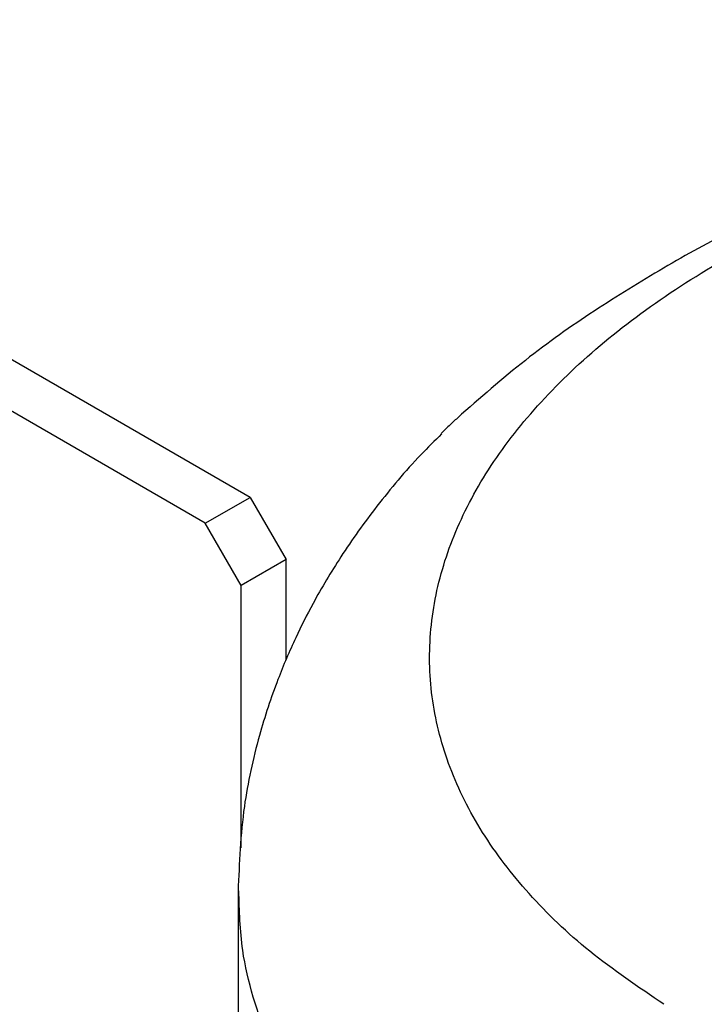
# Model space of a CAD drawing. Header units: inches. Extents: x 0.4 to 16.8, y 0 to 10.8.
# Tile 88 of 104: x 14.282 to 14.394, y 8.561 to 8.723. Entities that reach past the tile are written whole.
import ezdxf

# ---------------------------------------------------------------- set-up
doc = ezdxf.new("R2010")
doc.units = ezdxf.units.IN
doc.header["$MEASUREMENT"] = 0

msp = doc.modelspace()

# ---------------------------------------------------------------- linework, layer by layer
at = {"color": 7, "linetype": 'Continuous'}
for p, q in [((14.31992, 8.6445), (14.18439, 8.72274)), ((14.31256, 8.64025), (14.17703, 8.71849)), ((14.31256, 8.64025), (14.31992, 8.6445)), ((14.31992, 8.6445), (14.32581, 8.6343)), ((14.31845, 8.63004), (14.31256, 8.64025)), ((14.32581, 8.6343), (14.31845, 8.63004)), ((14.32581, 8.61786), (14.32581, 8.6343)), ((14.31845, 8.58709), (14.31845, 8.63004)), ((14.31792, 8.57998), (14.31792, 8.54227))]:
    msp.add_line(p, q, dxfattribs=at)
for points, knots in [([(14.38763, 8.56146), (14.38344, 8.56429), (14.3751, 8.56995), (14.36525, 8.57947), (14.35754, 8.58956), (14.35224, 8.60017), (14.34938, 8.61112), (14.34902, 8.62226), (14.35116, 8.6334), (14.35577, 8.64439), (14.36278, 8.65505), (14.37209, 8.66522), (14.38356, 8.67475), (14.39699, 8.68348), (14.4122, 8.69129), (14.42897, 8.69806), (14.44699, 8.7037), (14.46605, 8.70802), (14.48237, 8.71076), (14.49235, 8.71152), (14.49563, 8.71177)], [0, 0, 0, 0, 0.057678, 0.114942, 0.171876, 0.229272, 0.286366, 0.343356, 0.4008, 0.457782, 0.514892, 0.572277, 0.629209, 0.686503, 0.74372, 0.800665, 0.858088, 0.915144, 0.972169, 1, 1, 1, 1]), ([(14.40102, 8.68904), (14.40031, 8.68874), (14.39586, 8.68682), (14.38755, 8.68215), (14.37622, 8.67518), (14.36487, 8.66721), (14.35752, 8.66074), (14.35383, 8.65749)], [0, 0, 0, 0, 0.0453449, 0.2845412, 0.5229559, 0.7606002, 1, 1, 1, 1]), ([(14.35383, 8.65749), (14.3536, 8.65728), (14.35315, 8.65686), (14.35223, 8.65599), (14.35151, 8.65533), (14.35119, 8.65497), (14.35119, 8.65496)], [0, 0, 0, 0, 0.247245, 0.497216, 0.998086, 1, 1, 1, 1]), ([(14.35125, 8.6549), (14.35011, 8.65377), (14.34627, 8.65), (14.34069, 8.64329), (14.33484, 8.63514), (14.33053, 8.62789), (14.32716, 8.62123), (14.32408, 8.61404), (14.32105, 8.60482), (14.31848, 8.59322), (14.31812, 8.58462), (14.31792, 8.57997)], [0, 0, 0, 0, 0.055385, 0.185239, 0.306176, 0.413138, 0.488976, 0.577097, 0.691567, 0.833106, 1, 1, 1, 1]), ([(14.36397, 8.51051), (14.36148, 8.51218), (14.35665, 8.51539), (14.35031, 8.52036), (14.34483, 8.52516), (14.34017, 8.52976), (14.33624, 8.53413), (14.33181, 8.53965), (14.32728, 8.54643), (14.32314, 8.55455), (14.3203, 8.5625), (14.3183, 8.57095), (14.31814, 8.57679), (14.31806, 8.58004)], [0, 0, 0, 0, 0.086357, 0.167314, 0.24287, 0.313026, 0.377781, 0.437135, 0.553224, 0.664545, 0.7711, 0.872887, 1, 1, 1, 1])]:
    msp.add_open_spline(points, degree=3, knots=knots, dxfattribs=at)

doc.saveas('drawing.dxf')
